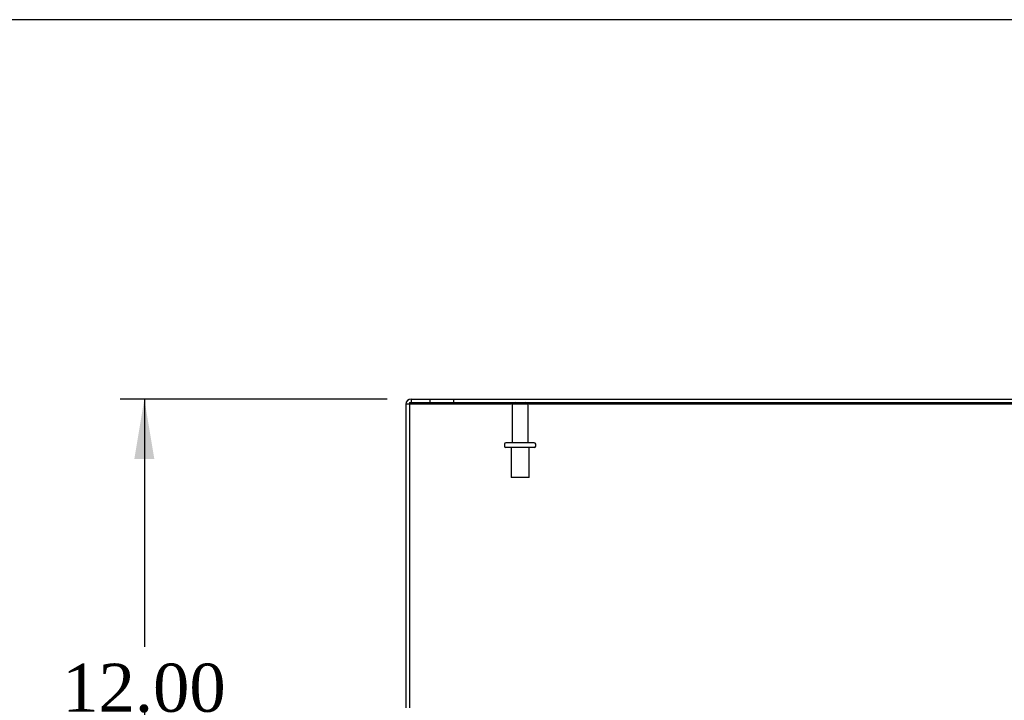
# Model space of a CAD drawing. Header units: inches. Extents: x 1 to 240, y -1 to 159.
# Tile 17 of 26: x 44 to 65, y 145 to 159. Entities that reach past the tile are written whole.
import ezdxf
from ezdxf.enums import TextEntityAlignment as Align
from ezdxf.lldxf.tags import DXFTag

# ---------------------------------------------------------------- set-up
doc = ezdxf.new("R2010")
doc.units = ezdxf.units.IN
doc.header["$MEASUREMENT"] = 0
for name, color, linetype in [('COM70708-1', 7, 'Continuous'), ('COM70709-10', 7, 'Continuous'), ('COM70710-5', 7, 'Continuous'), ('Default', 7, 'Continuous'), ('STD26089', 7, 'Continuous')]:
    doc.layers.add(name, color=color, linetype=linetype)
doc.styles.add('SEACAD_Times_New_Roman', font='times.ttf')
tags = doc.linetypes.add('HIDDEN2', pattern=[0.1875, 0.125, -0.0625]).pattern_tags.tags
tags[6:7] = [DXFTag(74, 4), DXFTag(75, 0), DXFTag(340, '0'), DXFTag(46, 0.0), DXFTag(50, 0.0), DXFTag(44, 0.0), DXFTag(45, 0.0)]
tags[4:5] = [DXFTag(74, 4), DXFTag(75, 0), DXFTag(340, '0'), DXFTag(46, 0.0), DXFTag(50, 0.0), DXFTag(44, 0.0), DXFTag(45, 0.0)]
doc.dimstyles.new('HAMMOND_(STH_-_240x160)', dxfattribs={"dimtxt": 1, "dimasz": 1.25, "dimexe": 0.5, "dimexo": 0.5, "dimgap": 0.25, "dimtad": 0, "dimtih": 1, "dimtoh": 1, "dimzin": 0, "dimdsep": 46, "dimtxsty": 'SEACAD_Times_New_Roman', "dimblk1": '_SE_FILLED', "dimblk2": '_SE_FILLED', "dimsah": 1, "dimcen": 0.5, "dimadec": 0, "dimazin": 0, "dimtfac": 0.8, "dimtofl": 0, "dimtmove": 0, "dimatfit": 3, "dimfxl": 1, "dimtolj": 1, "dimtzin": 0, "dimarcsym": 0})

# ---------------------------------------------------------------- blocks, each defined once
blk = doc.blocks.new('SE3')
at = {"layer": 'COM70708-1', "color": 7, "linetype": 'Continuous'}
for p, q in [((52.26, 151.321), (52.26, 151.249)), ((52.26, 151.321), (88.08, 151.321)), ((52.152, 151.213), (52.152, 139.429)), ((52.224, 151.213), (52.152, 151.213)), ((52.26, 151.249), (88.08, 151.249))]:
    blk.add_line(p, q, dxfattribs=at)
at = {"layer": 'COM70708-1', "color": 7, "linetype": 'HIDDEN2'}
for p, q in [((52.652, 151.321), (52.652, 151.249)), ((53.152, 151.249), (53.152, 151.321))]:
    blk.add_line(p, q, dxfattribs=at)
at = {"layer": 'COM70708-1', "color": 7, "linetype": 'Continuous'}
blk.add_arc((52.26, 151.213), 0.108, 90, 180, dxfattribs=at)
at = {"layer": 'COM70708-1', "color": 7, "linetype": 'HIDDEN2'}
blk.add_arc((52.26, 151.213), 0.036, 90, 180, dxfattribs=at)
at = {"layer": 'COM70709-10', "color": 7, "linetype": 'Continuous'}
for p, q in [((52.224, 151.25), (52.224, 151.22)), ((52.224, 151.22), (88.08, 151.22)), ((52.224, 151.22), (52.224, 139.535))]:
    blk.add_line(p, q, dxfattribs=at)
at = {"layer": 'COM70709-10', "color": 7, "linetype": 'HIDDEN2'}
blk.add_line((52.224, 151.25), (88.08, 151.25), dxfattribs=at)
at = {"layer": 'COM70710-5', "color": 7, "linetype": 'HIDDEN2'}
blk.add_line((52.224, 151.249), (52.26, 151.249), dxfattribs=at)
at = {"layer": 'STD26089', "color": 7, "linetype": 'HIDDEN2'}
for p, q in [((54.361, 151.189), (54.361, 150.412)), ((54.693, 150.412), (54.693, 151.189)), ((54.202, 150.382), (54.202, 150.342)), ((54.822, 150.412), (54.232, 150.412)), ((54.822, 150.312), (54.232, 150.312)), ((54.339, 150.312), (54.339, 149.687)), ((54.714, 149.687), (54.714, 150.312)), ((54.852, 150.342), (54.852, 150.382)), ((54.714, 149.687), (54.339, 149.687))]:
    blk.add_line(p, q, dxfattribs=at)
for centre, radius, start, end in [((54.421, 151.189), 0.06, 90, 180), ((54.633, 151.189), 0.06, 0, 90), ((54.232, 150.382), 0.03, 90, 180), ((54.232, 150.342), 0.03, 180, 270), ((54.822, 150.382), 0.03, 0, 90), ((54.822, 150.342), 0.03, 270, 0)]:
    blk.add_arc(centre, radius, start, end, dxfattribs=at)
blk = doc.blocks.new('DMBLK250')
at = {"layer": 'Default', "linetype": 'Continuous', "transparency": 16777216}
for points in [[(46.505, 150.071), (46.922, 150.071), (46.714, 151.321)], [(46.505, 140.571), (46.714, 139.321), (46.922, 140.571)]]:
    blk.add_hatch(color=7, dxfattribs=at).paths.add_polyline_path(points)
at = {"layer": 'Default', "color": 7, "linetype": 'Continuous', "transparency": 16777216}
for p, q in [((51.76, 151.321), (46.214, 151.321)), ((46.714, 151.321), (46.714, 146.171)), ((46.714, 144.821), (46.714, 139.321)), ((51.776, 139.321), (46.214, 139.321))]:
    blk.add_line(p, q, dxfattribs=at)
at = {"layer": 'Default', "color": 7, "linetype": 'Continuous', "transparency": 16777216, "style": 'SEACAD_Times_New_Roman'}
blk.add_text('12.00', height=1, dxfattribs=at).set_placement((45.007, 145.821), align=Align.TOP_LEFT)
blk = doc.blocks.new('_SE_FILLED')
at = {"color": 0}
blk.add_line((0, 0), (-1, 0), dxfattribs=at)
blk.add_solid([(0, 0), (-1, -0.1665), (-1, 0.1665), (0, 0)], dxfattribs=at)
blk = doc.blocks.new('BORDER')
at = {"layer": 'Default', "color": 7, "linetype": 'Continuous'}
blk.add_line((0, 27.86), (-41.86, 27.86), dxfattribs=at)

msp = doc.modelspace()

# ---------------------------------------------------------------- block references
at = {"layer": 'Default', "color": 7, "xscale": 5.7, "yscale": 5.7, "zscale": 5.7}
msp.add_blockref('BORDER', (239.562, 0.401), dxfattribs=at)
at = {"layer": 'Default'}
msp.add_blockref('SE3', (0, 0), dxfattribs=at)

# ---------------------------------------------------------------- dimensions: what is measured, and where the dimension line sits
at = {"layer": 'Default', "color": 7, "linetype": 'Continuous'}
dim = msp.add_linear_dim(base=(46.714, 151.321), p1=(52.26, 151.321), p2=(52.276, 139.321), angle=270.0753, text='\\A1;<>', dimstyle='HAMMOND_(STH_-_240x160)', dxfattribs=at)
dim.commit()
dim.dimension.update_dxf_attribs({"geometry": 'DMBLK250', "text_midpoint": (46.714, 145.321), "dimtype": 161})

doc.saveas('drawing.dxf')
